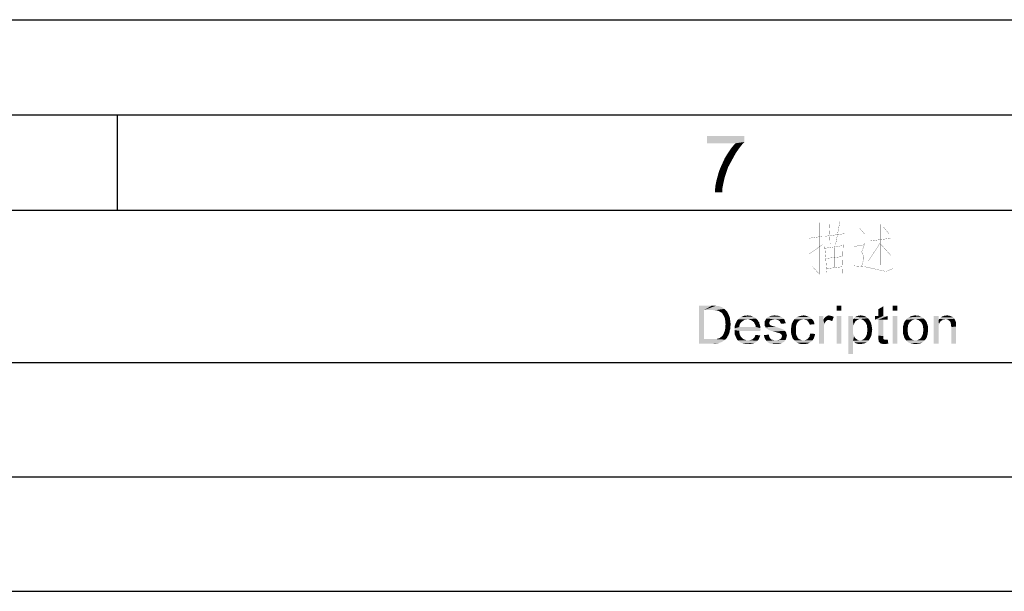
# Model space of a CAD drawing. Header units: millimetres. Extents: x 0 to 594, y 1 to 420.
# Tile 212 of 214: x 439 to 491, y 390 to 420. Entities that reach past the tile are written whole.
import ezdxf

# ---------------------------------------------------------------- set-up
doc = ezdxf.new("R2010")
doc.units = ezdxf.units.MM
doc.header["$LTSCALE"] = 32.67
doc.layers.add('61765N-2-A-2_DXF_FORMAT', color=7, linetype='CONTINUOUS')

msp = doc.modelspace()

# ---------------------------------------------------------------- linework, layer by layer
at = {"layer": '61765N-2-A-2_DXF_FORMAT', "color": 2, "linetype": 'Continuous'}
for p, q in [((0, 420), (594, 420)), ((20, 415), (589, 415)), ((444.25, 410.0164), (444.25, 415)), ((409.0001, 410), (584.0001, 410)), ((409.0001, 402), (584.0001, 402)), ((409.0001, 396), (584.0001, 396)), ((409.0001, 390), (584.0001, 390))]:
    msp.add_line(p, q, dxfattribs=at)
at = {"layer": '61765N-2-A-2_DXF_FORMAT', "color": 7, "linetype": 'Continuous'}
msp.add_line((25, 410), (584, 410), dxfattribs=at)
at = {"layer": '61765N-2-A-2_DXF_FORMAT', "color": 2, "linetype": 'Continuous', "const_width": 0.01}
for points in [[(482.1287, 409.4032), (481.9001, 408.1936)], [(481.043, 409.3549), (481.043, 406.6452), (480.7001, 407.0323)], [(481.6144, 408.242), (481.5573, 409.3065)], [(483.1573, 409.0645), (483.443, 408.7258)], [(484.243, 409.2581), (484.243, 407.129)], [(484.4144, 409.1129), (484.7001, 408.7742)], [(481.2144, 408.629), (480.5287, 408.5323)], [(481.3287, 408.629), (482.4144, 408.7742)], [(483.7287, 408.3871), (484.8144, 408.5323)], [(480.5287, 407.7097), (481.2144, 408.1936)], [(481.3287, 408.1452), (481.443, 406.7419)], [(482.3001, 408.1452), (481.3287, 408)], [(481.843, 408.0484), (481.843, 406.9839)], [(482.243, 406.6936), (482.3001, 408.1936)], [(482.8715, 408.0968), (483.443, 408.1936)], [(483.443, 408.2904), (483.2715, 407.8065), (483.3858, 407.5645), (483.3858, 407.4678), (483.2715, 407.0807)], [(484.243, 408.2904), (483.6144, 407.3226)], [(484.243, 408.242), (484.8144, 407.6129)], [(481.3858, 407.4678), (482.243, 407.5645)], [(481.443, 406.9355), (482.243, 407.0323)], [(482.8715, 407.0807), (483.443, 407.0323), (484.5287, 406.7903)], [(484.5287, 406.7903), (484.9287, 406.9355)]]:
    msp.add_lwpolyline(points, dxfattribs=at)
at = {"layer": '61765N-2-A-2_DXF_FORMAT', "color": 2, "linetype": 'Continuous'}
for points in [[(477.1166, 413.8913), (477.1166, 413.5802), (475.1611, 413.5135)], [(477.1166, 413.8913), (475.1611, 413.5135), (475.1611, 413.8913)], [(476.65, 413.5135), (475.1611, 413.5135), (477.1166, 413.5802)], [(476.65, 413.5135), (477.1166, 413.5802), (476.9611, 413.4024)], [(476.6722, 413.0024), (476.2277, 412.958), (476.3611, 413.158)], [(476.8277, 413.2246), (476.3611, 413.158), (476.4944, 413.3357)], [(476.3611, 413.158), (476.8277, 413.2246), (476.6722, 413.0024)], [(476.9611, 413.4024), (476.4944, 413.3357), (476.65, 413.5135)], [(476.4944, 413.3357), (476.9611, 413.4024), (476.8277, 413.2246)], [(476.2722, 412.2691), (475.8722, 412.2468), (475.9833, 412.4913)], [(476.4055, 412.5135), (475.9833, 412.4913), (476.0944, 412.7357)], [(475.9833, 412.4913), (476.4055, 412.5135), (476.2722, 412.2691)], [(476.5388, 412.758), (476.0944, 412.7357), (476.2277, 412.958)], [(476.0944, 412.7357), (476.5388, 412.758), (476.4055, 412.5135)], [(476.2277, 412.958), (476.6722, 413.0024), (476.5388, 412.758)], [(476.1833, 412.0024), (475.7166, 411.7802), (475.7833, 412.0246)], [(475.7166, 411.7802), (476.1833, 412.0024), (476.0944, 411.7357)], [(475.7833, 412.0246), (475.8722, 412.2468), (476.2722, 412.2691)], [(475.7833, 412.0246), (476.2722, 412.2691), (476.1833, 412.0024)], [(476.0055, 411.358), (475.6055, 411.3135), (475.65, 411.5357)], [(476.0944, 411.7357), (475.65, 411.5357), (475.7166, 411.7802)], [(476.0944, 411.7357), (476.05, 411.558), (475.65, 411.5357)], [(475.65, 411.5357), (476.05, 411.558), (476.0055, 411.358)], [(475.9611, 411.1357), (475.5833, 411.1135), (475.6055, 411.3135)], [(475.5833, 410.9357), (475.5833, 411.1135), (475.9611, 411.1357)], [(475.5833, 410.9357), (475.9611, 411.1357), (475.9611, 410.9357)], [(475.6055, 411.3135), (476.0055, 411.358), (475.9611, 411.1357)], [(474.7409, 405), (475.4224, 405), (475.0076, 404.763)], [(475.0076, 404.763), (474.7409, 403), (474.7409, 405)], [(475.0076, 404.763), (475.0076, 403.2371), (474.7409, 403)], [(475.4224, 405), (475.5409, 404.9852), (475.0076, 404.763)], [(475.6298, 404.9852), (475.7187, 404.9704), (475.0076, 404.763)], [(475.5409, 404.9852), (475.6298, 404.9852), (475.0076, 404.763)], [(475.778, 404.9704), (475.8668, 404.9408), (475.0076, 404.763)], [(475.7187, 404.9704), (475.778, 404.9704), (475.0076, 404.763)], [(475.8668, 404.9408), (475.9409, 404.9111), (475.0076, 404.763)], [(475.9409, 404.9111), (476.015, 404.8667), (475.0076, 404.763)], [(476.015, 404.8667), (476.0743, 404.8222), (475.0076, 404.763)], [(475.4224, 404.763), (475.0076, 404.763), (476.0743, 404.8222)], [(475.5409, 404.7482), (475.4224, 404.763), (476.0743, 404.8222)], [(475.6298, 404.7482), (475.5409, 404.7482), (476.0743, 404.8222)], [(475.6298, 404.7482), (476.0743, 404.8222), (476.1483, 404.7482)], [(476.1483, 404.7482), (475.7039, 404.7333), (475.6298, 404.7482)], [(475.7631, 404.7185), (475.7039, 404.7333), (476.1483, 404.7482)], [(475.8372, 404.6741), (475.7631, 404.7185), (476.1483, 404.7482)], [(475.8372, 404.6741), (476.1483, 404.7482), (476.2224, 404.6741)], [(482.2076, 405), (481.9557, 404.7333), (481.9557, 405)], [(481.9557, 404.7333), (482.2076, 405), (482.2076, 404.7333)], [(484.1483, 404.4519), (484.1483, 404.8074), (484.4002, 404.9556)], [(484.1483, 404.4519), (484.4002, 404.9556), (484.4002, 404.4519)], [(485.1409, 405), (484.8891, 404.7333), (484.8891, 405)], [(484.8891, 404.7333), (485.1409, 405), (485.1409, 404.7333)], [(476.2224, 404.6741), (475.9113, 404.6296), (475.8372, 404.6741)], [(475.9113, 404.6296), (476.2224, 404.6741), (476.2668, 404.5852)], [(476.2668, 404.5852), (475.9705, 404.5704), (475.9113, 404.6296)], [(476.015, 404.4963), (475.9705, 404.5704), (476.2668, 404.5852)], [(476.015, 404.4963), (476.2668, 404.5852), (476.3113, 404.4815)], [(476.3113, 404.4815), (476.0743, 404.3926), (476.015, 404.4963)], [(476.0743, 404.3926), (476.3113, 404.4815), (476.3557, 404.3778)], [(476.3557, 404.3778), (476.1039, 404.2889), (476.0743, 404.3926)], [(476.1039, 404.2889), (476.3557, 404.3778), (476.3705, 404.2593)], [(476.3705, 404.2593), (476.1187, 404.1556), (476.1039, 404.2889)], [(476.1187, 404.1556), (476.3705, 404.2593), (476.3854, 404.1408)], [(477.2891, 404.2741), (477.2002, 404.2593), (476.7409, 404.2148)], [(477.2891, 404.2741), (476.7409, 404.2148), (476.7854, 404.2741)], [(477.2002, 404.2593), (477.1261, 404.2445), (476.7409, 404.2148)], [(476.7409, 404.2148), (477.1261, 404.2445), (477.052, 404.2)], [(477.7335, 404.3185), (476.7854, 404.2741), (476.8446, 404.3185)], [(477.2891, 404.2741), (476.7854, 404.2741), (477.7335, 404.3185)], [(477.6743, 404.363), (476.8446, 404.3185), (476.8891, 404.363)], [(476.8446, 404.3185), (477.6743, 404.363), (477.7335, 404.3185)], [(477.615, 404.3926), (476.8891, 404.363), (476.9483, 404.3926)], [(476.8891, 404.363), (477.615, 404.3926), (477.6743, 404.363)], [(477.5557, 404.4222), (476.9483, 404.3926), (477.0076, 404.4222)], [(476.9483, 404.3926), (477.5557, 404.4222), (477.615, 404.3926)], [(477.4965, 404.4519), (477.0076, 404.4222), (477.0817, 404.4519)], [(477.0076, 404.4222), (477.4965, 404.4519), (477.5557, 404.4222)], [(477.3631, 404.4667), (477.4372, 404.4667), (477.0817, 404.4519)], [(477.215, 404.4667), (477.3631, 404.4667), (477.0817, 404.4519)], [(477.215, 404.4667), (477.0817, 404.4519), (477.1409, 404.4667)], [(477.0817, 404.4519), (477.4372, 404.4667), (477.4965, 404.4519)], [(477.215, 404.4667), (477.2891, 404.4815), (477.3631, 404.4667)], [(477.2891, 404.2741), (477.7335, 404.3185), (477.778, 404.2741)], [(477.778, 404.2741), (477.378, 404.2593), (477.2891, 404.2741)], [(477.4668, 404.2296), (477.378, 404.2593), (477.778, 404.2741)], [(477.4668, 404.2296), (477.778, 404.2741), (477.8224, 404.2296)], [(478.7261, 404.2741), (478.2224, 404.2296), (478.2668, 404.3185)], [(478.7261, 404.2741), (478.578, 404.2593), (478.2224, 404.2296)], [(478.2224, 404.2296), (478.578, 404.2593), (478.5335, 404.2296)], [(479.1113, 404.363), (478.2668, 404.3185), (478.3409, 404.3778)], [(479.1113, 404.363), (479.1557, 404.3333), (478.2668, 404.3185)], [(478.2668, 404.3185), (479.1557, 404.3333), (479.2002, 404.2889)], [(478.2668, 404.3185), (479.2002, 404.2889), (478.7261, 404.2741)], [(479.0668, 404.3926), (478.3409, 404.3778), (478.4002, 404.4074)], [(478.3409, 404.3778), (479.0668, 404.3926), (479.1113, 404.363)], [(478.9335, 404.4519), (479.0076, 404.4222), (478.4002, 404.4074)], [(478.9335, 404.4519), (478.4002, 404.4074), (478.4891, 404.4519)], [(478.4002, 404.4074), (479.0076, 404.4222), (479.0668, 404.3926)], [(478.7854, 404.4667), (478.8594, 404.4667), (478.4891, 404.4519)], [(478.7854, 404.4667), (478.4891, 404.4519), (478.5928, 404.4667)], [(478.4891, 404.4519), (478.8594, 404.4667), (478.9335, 404.4519)], [(478.578, 404.2593), (478.7261, 404.2741), (478.652, 404.2593)], [(478.5928, 404.4667), (478.7113, 404.4815), (478.7854, 404.4667)], [(478.7854, 404.2593), (478.7261, 404.2741), (479.2002, 404.2889)], [(478.8446, 404.2445), (478.7854, 404.2593), (479.2002, 404.2889)], [(478.8446, 404.2445), (479.2002, 404.2889), (479.2298, 404.2445)], [(479.2298, 404.2445), (478.9039, 404.2296), (478.8446, 404.2445)], [(478.9335, 404.2), (478.9039, 404.2296), (479.2298, 404.2445)], [(478.9335, 404.2), (479.2298, 404.2445), (479.2446, 404.1852)], [(480.2224, 404.2741), (480.1335, 404.2593), (479.6891, 404.2)], [(480.2224, 404.2741), (479.6891, 404.2), (479.7335, 404.2741)], [(480.1335, 404.2593), (480.0594, 404.2296), (479.6891, 404.2)], [(480.6668, 404.2889), (479.7335, 404.2741), (479.8076, 404.3333)], [(480.2224, 404.2741), (479.7335, 404.2741), (480.6668, 404.2889)], [(480.6076, 404.3482), (479.8076, 404.3333), (479.8817, 404.3926)], [(479.8076, 404.3333), (480.6076, 404.3482), (480.6668, 404.2889)], [(480.5187, 404.4074), (479.8817, 404.3926), (479.9557, 404.4222)], [(479.8817, 404.3926), (480.5187, 404.4074), (480.6076, 404.3482)], [(480.4298, 404.4371), (479.9557, 404.4222), (480.0446, 404.4519)], [(479.9557, 404.4222), (480.4298, 404.4371), (480.5187, 404.4074)], [(480.3261, 404.4667), (480.0446, 404.4519), (480.1335, 404.4667)], [(480.0446, 404.4519), (480.3261, 404.4667), (480.4298, 404.4371)], [(480.1335, 404.4667), (480.2224, 404.4815), (480.3261, 404.4667)], [(480.2817, 404.2593), (480.2224, 404.2741), (480.6668, 404.2889)], [(480.3261, 404.2445), (480.2817, 404.2593), (480.6668, 404.2889)], [(480.3854, 404.2296), (480.3261, 404.2445), (480.6668, 404.2889)], [(480.3854, 404.2296), (480.6668, 404.2889), (480.7261, 404.2148)], [(481.2594, 404.4519), (481.2594, 404.2445), (481.0372, 403)], [(481.2594, 404.4519), (481.0372, 403), (481.0372, 404.4519)], [(481.2594, 404.2445), (481.3187, 404.0519), (481.0372, 403)], [(481.2594, 404.2445), (481.2891, 404.3037), (481.8076, 404.4074)], [(481.5409, 404.2445), (481.2594, 404.2445), (481.8076, 404.4074)], [(481.2594, 404.2445), (481.5409, 404.2445), (481.4668, 404.2296)], [(481.2594, 404.2445), (481.4668, 404.2296), (481.4076, 404.1852)], [(481.2594, 404.2445), (481.4076, 404.1852), (481.3631, 404.1259)], [(481.2594, 404.2445), (481.3631, 404.1259), (481.3187, 404.0519)], [(481.2891, 404.3037), (481.3335, 404.363), (481.8076, 404.4074)], [(481.3335, 404.363), (481.3631, 404.3926), (481.8076, 404.4074)], [(481.8076, 404.4074), (481.3631, 404.3926), (481.4076, 404.4222)], [(481.615, 404.4667), (481.6743, 404.4519), (481.4076, 404.4222)], [(481.615, 404.4667), (481.4076, 404.4222), (481.4817, 404.4667)], [(481.6743, 404.4519), (481.7335, 404.4371), (481.4076, 404.4222)], [(481.4076, 404.4222), (481.7335, 404.4371), (481.8076, 404.4074)], [(481.4817, 404.4667), (481.5557, 404.4815), (481.615, 404.4667)], [(481.5854, 404.2296), (481.5409, 404.2445), (481.8076, 404.4074)], [(481.6298, 404.2148), (481.5854, 404.2296), (481.8076, 404.4074)], [(481.6743, 404.2), (481.6298, 404.2148), (481.8076, 404.4074)], [(481.6743, 404.2), (481.8076, 404.4074), (481.7187, 404.1704)], [(482.2076, 404.4519), (481.9557, 403), (481.9557, 404.4519)], [(481.9557, 403), (482.2076, 404.4519), (482.2076, 403)], [(482.815, 404.4519), (482.815, 404.2593), (482.5631, 402.4519)], [(482.815, 404.4519), (482.5631, 402.4519), (482.5631, 404.4519)], [(482.815, 404.2593), (482.8298, 403.963), (482.5631, 402.4519)], [(483.1854, 404.2889), (482.815, 404.2593), (482.8446, 404.3037)], [(483.1854, 404.2889), (483.1113, 404.2741), (482.815, 404.2593)], [(482.815, 404.2593), (483.1113, 404.2741), (483.052, 404.2445)], [(482.815, 404.2593), (483.052, 404.2445), (482.978, 404.2)], [(482.815, 404.2593), (482.978, 404.2), (482.9187, 404.1408)], [(482.815, 404.2593), (482.9187, 404.1408), (482.8298, 403.963)], [(483.6002, 404.3333), (482.8446, 404.3037), (482.8891, 404.3482)], [(483.1854, 404.2889), (482.8446, 404.3037), (483.6002, 404.3333)], [(483.5409, 404.3778), (482.8891, 404.3482), (482.9335, 404.3926)], [(482.8891, 404.3482), (483.5409, 404.3778), (483.6002, 404.3333)], [(483.4668, 404.4222), (482.9335, 404.3926), (482.978, 404.4222)], [(482.9335, 404.3926), (483.4668, 404.4222), (483.5409, 404.3778)], [(482.978, 404.4222), (483.0372, 404.4371), (483.3928, 404.4519)], [(482.978, 404.4222), (483.3928, 404.4519), (483.4668, 404.4222)], [(483.3039, 404.4667), (483.3928, 404.4519), (483.0372, 404.4371)], [(483.1557, 404.4667), (483.3039, 404.4667), (483.0372, 404.4371)], [(483.1557, 404.4667), (483.0372, 404.4371), (483.0965, 404.4667)], [(483.1557, 404.4667), (483.215, 404.4815), (483.3039, 404.4667)], [(483.2594, 404.2741), (483.1854, 404.2889), (483.6002, 404.3333)], [(483.2594, 404.2741), (483.6002, 404.3333), (483.6594, 404.2593)], [(483.6594, 404.2593), (483.3335, 404.2445), (483.2594, 404.2741)], [(483.3928, 404.2), (483.3335, 404.2445), (483.6594, 404.2593)], [(483.3928, 404.2), (483.6594, 404.2593), (483.7039, 404.1852)], [(484.4002, 404.4519), (484.6372, 404.4519), (483.9705, 404.2593)], [(484.1483, 404.4519), (484.4002, 404.4519), (483.9705, 404.2593)], [(484.1483, 404.4519), (483.9705, 404.2593), (483.9705, 404.4519)], [(484.1483, 404.2593), (483.9705, 404.2593), (484.6372, 404.4519)], [(484.4002, 404.2593), (484.1483, 404.2593), (484.6372, 404.4519)], [(484.4002, 404.2593), (484.1483, 403.4148), (484.1483, 404.2593)], [(484.1483, 403.4148), (484.4002, 404.2593), (484.4002, 403.4)], [(484.4002, 404.2593), (484.6372, 404.4519), (484.6372, 404.2593)], [(485.1409, 404.4519), (484.8891, 403), (484.8891, 404.4519)], [(484.8891, 403), (485.1409, 404.4519), (485.1409, 403)], [(486.0002, 404.2593), (485.9261, 404.2296), (485.5557, 404.2)], [(486.0002, 404.2593), (485.5557, 404.2), (485.6002, 404.2593)], [(486.5187, 404.3185), (486.0891, 404.2741), (485.6002, 404.2593)], [(486.5187, 404.3185), (485.6002, 404.2593), (485.6446, 404.3185)], [(485.6002, 404.2593), (486.0891, 404.2741), (486.0002, 404.2593)], [(486.4594, 404.363), (485.6446, 404.3185), (485.7483, 404.3778)], [(485.6446, 404.3185), (486.4594, 404.363), (486.5187, 404.3185)], [(486.3557, 404.4222), (485.7483, 404.3778), (485.852, 404.4371)], [(486.3557, 404.4222), (486.415, 404.3926), (485.7483, 404.3778)], [(485.7483, 404.3778), (486.415, 404.3926), (486.4594, 404.363)], [(486.2224, 404.4667), (486.2965, 404.4519), (485.852, 404.4371)], [(486.1631, 404.4667), (486.2224, 404.4667), (485.852, 404.4371)], [(486.1631, 404.4667), (485.852, 404.4371), (485.9705, 404.4667)], [(485.852, 404.4371), (486.2965, 404.4519), (486.3557, 404.4222)], [(485.9705, 404.4667), (486.0891, 404.4815), (486.1631, 404.4667)], [(486.0891, 404.2741), (486.5187, 404.3185), (486.5631, 404.2741)], [(486.5631, 404.2741), (486.178, 404.2593), (486.0891, 404.2741)], [(486.252, 404.2296), (486.178, 404.2593), (486.5631, 404.2741)], [(486.252, 404.2296), (486.5631, 404.2741), (486.6076, 404.2296)], [(487.3039, 404.4519), (487.3039, 404.2445), (487.052, 403)], [(487.3039, 404.4519), (487.052, 403), (487.052, 404.4519)], [(487.3039, 404.2445), (487.3187, 404.0222), (487.052, 403)], [(487.6743, 404.2741), (487.3039, 404.2445), (487.3335, 404.2889)], [(487.6743, 404.2741), (487.6002, 404.2593), (487.3039, 404.2445)], [(487.3039, 404.2445), (487.6002, 404.2593), (487.5261, 404.2445)], [(487.3039, 404.2445), (487.5261, 404.2445), (487.4668, 404.2148)], [(487.3039, 404.2445), (487.4668, 404.2148), (487.4076, 404.1704)], [(487.3039, 404.2445), (487.4076, 404.1704), (487.3631, 404.1111)], [(487.3039, 404.2445), (487.3631, 404.1111), (487.3187, 404.0222)], [(488.1039, 404.3333), (487.3335, 404.2889), (487.378, 404.3482)], [(488.1039, 404.3333), (488.1335, 404.3037), (487.3335, 404.2889)], [(487.6743, 404.2741), (487.3335, 404.2889), (488.1335, 404.3037)], [(488.0594, 404.3778), (487.378, 404.3482), (487.4372, 404.3778)], [(487.378, 404.3482), (488.0594, 404.3778), (488.1039, 404.3333)], [(487.9705, 404.4222), (488.015, 404.4074), (487.4372, 404.3778)], [(487.9705, 404.4222), (487.4372, 404.3778), (487.4817, 404.4222)], [(487.4372, 404.3778), (488.015, 404.4074), (488.0594, 404.3778)], [(487.4817, 404.4222), (487.5409, 404.4371), (487.8668, 404.4667)], [(487.4817, 404.4222), (487.8668, 404.4667), (487.9705, 404.4222)], [(487.6743, 404.4667), (487.8668, 404.4667), (487.5409, 404.4371)], [(487.6743, 404.4667), (487.5409, 404.4371), (487.6002, 404.4667)], [(487.6743, 404.4667), (487.7335, 404.4815), (487.8668, 404.4667)], [(487.7631, 404.2593), (487.6743, 404.2741), (488.1335, 404.3037)], [(487.8372, 404.2148), (487.7631, 404.2593), (488.1335, 404.3037)], [(487.8372, 404.2148), (488.1335, 404.3037), (488.178, 404.2148)], [(476.3854, 403.7852), (476.1039, 403.7111), (476.1187, 403.8)], [(476.1039, 403.7111), (476.3854, 403.7852), (476.3557, 403.6963)], [(476.3854, 404.1408), (476.1335, 404.0074), (476.1187, 404.1556)], [(476.4002, 404.0074), (476.1187, 403.9037), (476.1335, 404.0074)], [(476.1187, 403.9037), (476.4002, 404.0074), (476.3854, 403.8889)], [(476.3854, 403.8889), (476.1187, 403.8), (476.1187, 403.9037)], [(476.1187, 403.8), (476.3854, 403.8889), (476.3854, 403.7852)], [(476.1335, 404.0074), (476.3854, 404.1408), (476.4002, 404.0074)], [(476.8594, 403.9482), (476.6076, 403.8741), (476.6224, 403.963)], [(476.6076, 403.8741), (476.8594, 403.9482), (476.8594, 403.8741)], [(477.7187, 403.8741), (477.9557, 403.8148), (476.6076, 403.8)], [(476.8594, 403.8741), (477.7187, 403.8741), (476.6076, 403.8)], [(476.8594, 403.8741), (476.6076, 403.8), (476.6076, 403.8741)], [(476.6076, 403.8), (477.9557, 403.8148), (477.9705, 403.7259)], [(477.9705, 403.7259), (476.6076, 403.7111), (476.6076, 403.8)], [(476.6076, 403.7111), (477.9705, 403.7259), (477.9557, 403.6963)], [(476.8891, 404.0371), (476.6224, 403.963), (476.652, 404.0371)], [(476.6224, 403.963), (476.8891, 404.0371), (476.8594, 403.9482)], [(476.9335, 404.0963), (476.652, 404.0371), (476.6817, 404.0963)], [(476.652, 404.0371), (476.9335, 404.0963), (476.8891, 404.0371)], [(476.9928, 404.1556), (476.6817, 404.0963), (476.7113, 404.1556)], [(476.6817, 404.0963), (476.9928, 404.1556), (476.9335, 404.0963)], [(477.052, 404.2), (476.7113, 404.1556), (476.7409, 404.2148)], [(476.7113, 404.1556), (477.052, 404.2), (476.9928, 404.1556)], [(477.8224, 404.2296), (477.5409, 404.1852), (477.4668, 404.2296)], [(477.5409, 404.1852), (477.8224, 404.2296), (477.852, 404.1704)], [(477.852, 404.1704), (477.615, 404.1259), (477.5409, 404.1852)], [(477.615, 404.1259), (477.852, 404.1704), (477.8965, 404.1111)], [(477.8965, 404.1111), (477.6446, 404.0815), (477.615, 404.1259)], [(477.6446, 404.0815), (477.8965, 404.1111), (477.9113, 404.0371)], [(477.9113, 404.0371), (477.6743, 404.0222), (477.6446, 404.0815)], [(477.6743, 404.0222), (477.9113, 404.0371), (477.9409, 403.963)], [(477.9409, 403.963), (477.7039, 403.9482), (477.6743, 404.0222)], [(477.7039, 403.9482), (477.9409, 403.963), (477.9557, 403.8889)], [(477.9557, 403.8889), (477.7187, 403.8741), (477.7039, 403.9482)], [(477.7187, 403.8741), (477.9557, 403.8889), (477.9557, 403.8148)], [(478.5335, 404.2296), (478.4891, 404.2148), (478.178, 404.1556)], [(478.5335, 404.2296), (478.178, 404.1556), (478.2224, 404.2296)], [(478.4891, 404.2148), (478.4594, 404.1852), (478.178, 404.1556)], [(478.178, 404.1556), (478.4594, 404.1852), (478.4446, 404.1556)], [(478.4446, 404.1556), (478.4298, 404.1259), (478.178, 404.0519)], [(478.4446, 404.1556), (478.178, 404.0519), (478.178, 404.1556)], [(478.4298, 404.1259), (478.4298, 404.0815), (478.178, 404.0519)], [(478.178, 404.0519), (478.4298, 404.0815), (478.4298, 404.0371)], [(478.4298, 404.0371), (478.178, 404.0074), (478.178, 404.0519)], [(478.178, 404.0074), (478.4298, 404.0371), (478.4446, 404.0074)], [(478.4446, 404.0074), (478.4891, 403.963), (478.178, 403.9482)], [(478.4446, 404.0074), (478.178, 403.9482), (478.178, 404.0074)], [(478.178, 403.9482), (478.4891, 403.963), (478.5483, 403.9333)], [(478.5483, 403.9333), (478.2076, 403.9037), (478.178, 403.9482)], [(478.5631, 403.9333), (478.6076, 403.9185), (478.2076, 403.9037)], [(478.5483, 403.9333), (478.5631, 403.9333), (478.2076, 403.9037)], [(478.2076, 403.9037), (478.6076, 403.9185), (478.6668, 403.9037)], [(478.6668, 403.9037), (478.2224, 403.8593), (478.2076, 403.9037)], [(478.6668, 403.9037), (478.7557, 403.8741), (478.2224, 403.8593)], [(478.2224, 403.8593), (478.7557, 403.8741), (478.8743, 403.8445)], [(478.8743, 403.8445), (478.252, 403.8148), (478.2224, 403.8593)], [(478.252, 403.8148), (478.8743, 403.8445), (478.9631, 403.8148)], [(478.9631, 403.8148), (478.2965, 403.7852), (478.252, 403.8148)], [(478.2965, 403.7852), (478.9631, 403.8148), (479.052, 403.7852)], [(479.052, 403.7852), (478.3409, 403.7556), (478.2965, 403.7852)], [(478.3409, 403.7556), (479.052, 403.7852), (479.1113, 403.7556)], [(479.1113, 403.7556), (478.3854, 403.7259), (478.3409, 403.7556)], [(479.1113, 403.7556), (479.1557, 403.7408), (478.3854, 403.7259)], [(478.3854, 403.7259), (479.1557, 403.7408), (479.2002, 403.7111)], [(479.2002, 403.7111), (478.4594, 403.6963), (478.3854, 403.7259)], [(479.2446, 404.1852), (478.978, 404.1704), (478.9335, 404.2)], [(478.9928, 404.1259), (478.978, 404.1704), (479.2446, 404.1852)], [(478.9928, 404.1259), (479.2446, 404.1852), (479.2743, 404.1259)], [(479.2743, 404.1259), (479.0224, 404.0815), (478.9928, 404.1259)], [(479.0224, 404.0815), (479.2743, 404.1259), (479.2891, 404.0667)], [(479.2891, 404.0667), (479.0372, 404.0371), (479.0224, 404.0815)], [(479.8224, 403.8593), (479.5705, 403.8296), (479.5854, 403.9333)], [(479.5705, 403.8296), (479.8224, 403.8593), (479.8224, 403.7259)], [(479.8224, 403.7259), (479.5705, 403.7111), (479.5705, 403.8296)], [(479.5705, 403.6222), (479.5705, 403.7111), (479.8224, 403.7259)], [(479.5705, 403.6222), (479.8224, 403.7259), (479.8224, 403.5926)], [(479.8372, 403.963), (479.5854, 403.9333), (479.6002, 404.0371)], [(479.5854, 403.9333), (479.8372, 403.963), (479.8224, 403.8593)], [(479.8817, 404.0667), (479.6002, 404.0371), (479.6446, 404.1259)], [(479.6002, 404.0371), (479.8817, 404.0667), (479.8372, 403.963)], [(479.9854, 404.2), (479.9261, 404.1408), (479.6446, 404.1259)], [(479.9854, 404.2), (479.6446, 404.1259), (479.6891, 404.2)], [(479.6446, 404.1259), (479.9261, 404.1408), (479.8817, 404.0667)], [(479.6891, 404.2), (480.0594, 404.2296), (479.9854, 404.2)], [(480.7261, 404.2148), (480.4298, 404.2), (480.3854, 404.2296)], [(480.4594, 404.1556), (480.4298, 404.2), (480.7261, 404.2148)], [(480.4594, 404.1556), (480.7261, 404.2148), (480.7705, 404.1259)], [(480.7705, 404.1259), (480.4891, 404.1111), (480.4594, 404.1556)], [(480.5187, 404.0519), (480.4891, 404.1111), (480.7705, 404.1259)], [(480.5187, 404.0519), (480.7705, 404.1259), (480.8002, 404.0222)], [(480.8002, 404.0222), (480.5483, 403.9926), (480.5187, 404.0519)], [(481.3187, 404.0519), (481.2891, 403.9185), (481.0372, 403)], [(481.2891, 403.9185), (481.2891, 403.7556), (481.0372, 403)], [(481.0372, 403), (481.2891, 403.7556), (481.2891, 403)], [(482.8298, 403.963), (482.815, 403.8445), (482.5631, 402.4519)], [(482.815, 403.8445), (482.815, 403.7111), (482.5631, 402.4519)], [(482.9187, 404.1408), (482.8743, 404.0519), (482.8298, 403.963)], [(483.7039, 404.1852), (483.452, 404.1408), (483.3928, 404.2)], [(483.452, 404.1408), (483.7039, 404.1852), (483.7483, 404.1111)], [(483.7483, 404.1111), (483.4965, 404.0667), (483.452, 404.1408)], [(483.4965, 404.0667), (483.7483, 404.1111), (483.778, 404.0222)], [(483.778, 404.0222), (483.5409, 403.9778), (483.4965, 404.0667)], [(483.5409, 403.9778), (483.778, 404.0222), (483.7928, 403.9333)], [(483.7928, 403.9333), (483.5557, 403.8593), (483.5409, 403.9778)], [(483.5557, 403.8593), (483.7928, 403.9333), (483.8076, 403.8296)], [(483.8076, 403.8296), (483.5705, 403.7408), (483.5557, 403.8593)], [(483.8224, 403.7259), (483.5557, 403.5926), (483.5705, 403.7408)], [(483.8224, 403.7259), (483.8076, 403.6222), (483.5557, 403.5926)], [(483.5705, 403.7408), (483.8076, 403.8296), (483.8224, 403.7259)], [(485.7039, 403.963), (485.4372, 403.9037), (485.4668, 403.9926)], [(485.4372, 403.9037), (485.7039, 403.963), (485.6891, 403.8445)], [(485.6891, 403.8445), (485.4372, 403.8148), (485.4372, 403.9037)], [(485.4372, 403.7259), (485.4372, 403.8148), (485.6891, 403.8445)], [(485.4372, 403.7259), (485.6891, 403.8445), (485.6891, 403.7259)], [(485.6891, 403.7259), (485.4372, 403.6371), (485.4372, 403.7259)], [(485.4372, 403.6371), (485.6891, 403.7259), (485.6891, 403.5926)], [(485.7483, 404.0519), (485.4668, 403.9926), (485.4817, 404.0667)], [(485.4668, 403.9926), (485.7483, 404.0519), (485.7039, 403.963)], [(485.7928, 404.1259), (485.4817, 404.0667), (485.5113, 404.1408)], [(485.4817, 404.0667), (485.7928, 404.1259), (485.7483, 404.0519)], [(485.8668, 404.1852), (485.5113, 404.1408), (485.5557, 404.2)], [(485.5113, 404.1408), (485.8668, 404.1852), (485.7928, 404.1259)], [(485.5557, 404.2), (485.9261, 404.2296), (485.8668, 404.1852)], [(486.6076, 404.2296), (486.3113, 404.1852), (486.252, 404.2296)], [(486.3113, 404.1852), (486.6076, 404.2296), (486.652, 404.1704)], [(486.652, 404.1704), (486.3854, 404.1259), (486.3113, 404.1852)], [(486.3854, 404.1259), (486.652, 404.1704), (486.6817, 404.1111)], [(486.6817, 404.1111), (486.4298, 404.0519), (486.3854, 404.1259)], [(486.4298, 404.0519), (486.6817, 404.1111), (486.6965, 404.0519)], [(486.6965, 404.0519), (486.4743, 403.963), (486.4298, 404.0519)], [(486.6965, 404.0519), (486.7261, 403.9778), (486.4743, 403.963)], [(486.4743, 403.963), (486.7261, 403.9778), (486.7409, 403.9037)], [(486.7409, 403.9037), (486.4891, 403.8593), (486.4743, 403.963)], [(486.4891, 403.8593), (486.7409, 403.9037), (486.7409, 403.8296)], [(486.7409, 403.8296), (486.5039, 403.7259), (486.4891, 403.8593)], [(486.7409, 403.6074), (486.4891, 403.5926), (486.5039, 403.7259)], [(486.7409, 403.8296), (486.7557, 403.7408), (486.5039, 403.7259)], [(486.5039, 403.7259), (486.7557, 403.7408), (486.7409, 403.6074)], [(487.3187, 404.0222), (487.3039, 403.9185), (487.052, 403)], [(487.3039, 403.9185), (487.3039, 403.7852), (487.052, 403)], [(487.052, 403), (487.3039, 403.7852), (487.3039, 403)], [(488.178, 404.2148), (487.8965, 404.1704), (487.8372, 404.2148)], [(487.8965, 404.1704), (488.178, 404.2148), (488.2076, 404.1259)], [(488.2076, 404.1259), (487.9409, 404.0963), (487.8965, 404.1704)], [(487.9409, 404.0963), (488.2076, 404.1259), (488.2076, 404.0815)], [(488.2076, 404.0815), (487.9409, 404.0667), (487.9409, 404.0963)], [(487.9409, 404.0667), (488.2076, 404.0815), (488.2076, 404.0222)], [(488.2076, 404.0222), (487.9557, 404.0074), (487.9409, 404.0667)], [(487.9557, 404.0074), (488.2076, 404.0222), (488.2076, 403.963)], [(488.2076, 403.963), (487.9557, 403.9482), (487.9557, 404.0074)], [(487.9557, 403.9482), (488.2076, 403.963), (488.2224, 403.8889)], [(488.2224, 403.8889), (487.9705, 403.8741), (487.9557, 403.9482)], [(487.9705, 403), (487.9705, 403.8741), (488.2224, 403.8889)], [(487.9705, 403), (488.2224, 403.8889), (488.2224, 403)], [(475.615, 403.2371), (476.1187, 403.2074), (474.7409, 403)], [(475.5261, 403.2371), (475.615, 403.2371), (474.7409, 403)], [(475.4372, 403.2371), (475.5261, 403.2371), (474.7409, 403)], [(475.0076, 403.2371), (475.4372, 403.2371), (474.7409, 403)], [(476.1187, 403.2074), (476.015, 403.1333), (474.7409, 403)], [(475.615, 403.2371), (475.6891, 403.2519), (476.2076, 403.3111)], [(475.615, 403.2371), (476.2076, 403.3111), (476.1187, 403.2074)], [(475.6891, 403.2519), (475.7483, 403.2667), (476.2076, 403.3111)], [(475.7483, 403.2667), (475.7928, 403.2815), (476.2076, 403.3111)], [(476.2076, 403.3111), (475.7928, 403.2815), (475.852, 403.3111)], [(475.852, 403.3111), (475.8817, 403.3408), (476.2372, 403.3704)], [(475.852, 403.3111), (476.2372, 403.3704), (476.2076, 403.3111)], [(476.2372, 403.3704), (475.8817, 403.3408), (475.9261, 403.3704)], [(475.9261, 403.3704), (475.9705, 403.4148), (476.2817, 403.4445)], [(475.9261, 403.3704), (476.2817, 403.4445), (476.2372, 403.3704)], [(476.2817, 403.4445), (475.9705, 403.4148), (476.015, 403.4741)], [(476.3113, 403.5185), (476.015, 403.4741), (476.0446, 403.5482)], [(476.015, 403.4741), (476.3113, 403.5185), (476.2817, 403.4445)], [(476.3409, 403.5926), (476.0446, 403.5482), (476.0743, 403.6222)], [(476.0446, 403.5482), (476.3409, 403.5926), (476.3113, 403.5185)], [(476.3557, 403.6963), (476.0743, 403.6222), (476.1039, 403.7111)], [(476.0743, 403.6222), (476.3557, 403.6963), (476.3409, 403.5926)], [(476.6076, 403.7111), (477.9557, 403.6963), (476.8594, 403.6667)], [(476.8594, 403.6667), (476.6076, 403.6222), (476.6076, 403.7111)], [(476.6076, 403.6222), (476.8594, 403.6667), (476.8594, 403.5482)], [(476.8594, 403.5482), (476.6076, 403.5333), (476.6076, 403.6222)], [(476.6224, 403.4593), (476.6076, 403.5333), (476.8594, 403.5482)], [(476.6224, 403.4593), (476.8594, 403.5482), (476.8891, 403.4445)], [(476.8891, 403.4445), (476.652, 403.4), (476.6224, 403.4593)], [(476.652, 403.4), (476.8891, 403.4445), (476.9335, 403.3704)], [(476.9335, 403.3704), (476.6817, 403.3259), (476.652, 403.4)], [(476.6817, 403.3259), (476.9335, 403.3704), (476.9928, 403.2963)], [(476.9928, 403.2963), (476.7113, 403.2667), (476.6817, 403.3259)], [(476.7113, 403.2667), (476.9928, 403.2963), (477.0668, 403.2371)], [(477.0668, 403.2371), (476.7409, 403.2074), (476.7113, 403.2667)], [(476.7409, 403.2074), (477.0668, 403.2371), (477.1409, 403.2074)], [(477.1409, 403.2074), (476.7854, 403.163), (476.7409, 403.2074)], [(477.1409, 403.2074), (477.215, 403.1778), (476.7854, 403.163)], [(476.8594, 403.6667), (477.9557, 403.6963), (477.9557, 403.6667)], [(477.378, 403.1778), (477.4372, 403.1926), (477.8668, 403.2222)], [(477.378, 403.1778), (477.8668, 403.2222), (477.8076, 403.1482)], [(477.4372, 403.1926), (477.4965, 403.2074), (477.8668, 403.2222)], [(477.8668, 403.2222), (477.4965, 403.2074), (477.5557, 403.2371)], [(477.5557, 403.2371), (477.6002, 403.2815), (477.9113, 403.3259)], [(477.5557, 403.2371), (477.9113, 403.3259), (477.8668, 403.2222)], [(477.9113, 403.3259), (477.6002, 403.2815), (477.6446, 403.3259)], [(477.6446, 403.3259), (477.6743, 403.3852), (477.9557, 403.4296)], [(477.6446, 403.3259), (477.9557, 403.4296), (477.9113, 403.3259)], [(477.9557, 403.4296), (477.6743, 403.3852), (477.7039, 403.4593)], [(478.1483, 403.4445), (478.4002, 403.4741), (478.415, 403.4)], [(478.415, 403.4), (478.1631, 403.3259), (478.1483, 403.4445)], [(478.415, 403.4), (478.4298, 403.3408), (478.1631, 403.3259)], [(478.1631, 403.3259), (478.4298, 403.3408), (478.4594, 403.2963)], [(478.4594, 403.2963), (478.2076, 403.2371), (478.1631, 403.3259)], [(478.4594, 403.2963), (478.5039, 403.2519), (478.2076, 403.2371)], [(478.2076, 403.2371), (478.5039, 403.2519), (478.5483, 403.2074)], [(478.5483, 403.2074), (478.2668, 403.1482), (478.2076, 403.2371)], [(478.5483, 403.2074), (478.6224, 403.1926), (478.2668, 403.1482)], [(478.5335, 403.6667), (478.4594, 403.6963), (479.2002, 403.7111)], [(478.5335, 403.6667), (479.2002, 403.7111), (479.2446, 403.6667)], [(479.2446, 403.6667), (478.6372, 403.6371), (478.5335, 403.6667)], [(478.6372, 403.6371), (479.2446, 403.6667), (479.2743, 403.6371)], [(479.2743, 403.6371), (478.7557, 403.6074), (478.6372, 403.6371)], [(478.7557, 403.6074), (479.2743, 403.6371), (479.3039, 403.5926)], [(479.3039, 403.5926), (478.8446, 403.5778), (478.7557, 403.6074)], [(478.9187, 403.563), (478.8446, 403.5778), (479.3039, 403.5926)], [(478.9039, 403.1926), (478.9631, 403.2074), (479.3039, 403.2519)], [(478.9039, 403.1926), (479.3039, 403.2519), (479.2743, 403.1926)], [(478.978, 403.5482), (478.9187, 403.563), (479.3039, 403.5926)], [(478.9631, 403.2074), (479.0076, 403.2371), (479.3039, 403.2519)], [(478.978, 403.5482), (479.3039, 403.5926), (479.3187, 403.5333)], [(479.3187, 403.5333), (479.0076, 403.5185), (478.978, 403.5482)], [(479.0372, 403.5037), (479.0076, 403.5185), (479.3187, 403.5333)], [(479.3039, 403.2519), (479.0076, 403.2371), (479.0372, 403.2667)], [(479.0372, 403.5037), (479.3187, 403.5333), (479.3335, 403.4889)], [(479.3335, 403.4889), (479.0668, 403.4741), (479.0372, 403.5037)], [(479.3187, 403.2963), (479.0372, 403.2667), (479.0668, 403.3111)], [(479.0372, 403.2667), (479.3187, 403.2963), (479.3039, 403.2519)], [(479.0817, 403.4296), (479.0668, 403.4741), (479.3335, 403.4889)], [(479.3335, 403.3556), (479.0668, 403.3111), (479.0817, 403.3556)], [(479.0668, 403.3111), (479.3335, 403.3556), (479.3187, 403.2963)], [(479.0817, 403.4296), (479.3335, 403.4889), (479.3483, 403.4148)], [(479.3483, 403.4148), (479.0965, 403.4), (479.0817, 403.4296)], [(479.0817, 403.3556), (479.0965, 403.4), (479.3483, 403.4148)], [(479.0817, 403.3556), (479.3483, 403.4148), (479.3335, 403.3556)], [(479.8224, 403.5926), (479.5705, 403.5482), (479.5705, 403.6222)], [(479.5705, 403.5482), (479.8224, 403.5926), (479.8372, 403.4741)], [(479.8372, 403.4741), (479.5854, 403.4593), (479.5705, 403.5482)], [(479.615, 403.4), (479.5854, 403.4593), (479.8372, 403.4741)], [(479.615, 403.4), (479.8372, 403.4741), (479.8817, 403.3704)], [(479.8817, 403.3704), (479.6298, 403.3259), (479.615, 403.4)], [(479.6298, 403.3259), (479.8817, 403.3704), (479.9261, 403.2963)], [(479.9261, 403.2963), (479.6594, 403.2667), (479.6298, 403.3259)], [(479.6594, 403.2667), (479.9261, 403.2963), (479.9854, 403.2371)], [(479.9854, 403.2371), (479.7039, 403.2074), (479.6594, 403.2667)], [(479.7039, 403.2074), (479.9854, 403.2371), (480.0594, 403.2074)], [(480.0594, 403.2074), (479.7483, 403.163), (479.7039, 403.2074)], [(480.0594, 403.2074), (480.1335, 403.1778), (479.7483, 403.163)], [(480.2817, 403.1778), (480.3409, 403.1926), (480.7557, 403.2667)], [(480.2817, 403.1778), (480.7557, 403.2667), (480.6965, 403.1778)], [(480.3409, 403.1926), (480.4002, 403.2222), (480.7557, 403.2667)], [(480.4002, 403.2222), (480.4446, 403.2519), (480.7557, 403.2667)], [(480.7557, 403.2667), (480.4446, 403.2519), (480.4891, 403.3111)], [(480.4891, 403.3111), (480.5335, 403.3704), (480.8002, 403.3852)], [(480.4891, 403.3111), (480.8002, 403.3852), (480.7557, 403.2667)], [(480.8002, 403.3852), (480.5335, 403.3704), (480.5483, 403.4445)], [(480.8298, 403.5037), (480.5483, 403.4445), (480.578, 403.5333)], [(480.5483, 403.4445), (480.8298, 403.5037), (480.8002, 403.3852)], [(482.815, 403.7111), (482.815, 403.5778), (482.5631, 402.4519)], [(482.815, 403.5778), (482.8298, 403.4741), (482.5631, 402.4519)], [(482.8298, 403.4741), (482.8743, 403.3852), (482.5631, 402.4519)], [(482.8743, 403.3852), (482.815, 403.1482), (482.5631, 402.4519)], [(482.8743, 403.3852), (482.9187, 403.2963), (482.815, 403.1482)], [(482.9187, 403.2963), (482.978, 403.2519), (482.815, 403.1482)], [(482.978, 403.2519), (483.0372, 403.2074), (482.815, 403.1482)], [(483.0372, 403.2074), (483.1113, 403.1778), (482.815, 403.1482)], [(483.2594, 403.1778), (483.3335, 403.2074), (483.6891, 403.2519)], [(483.2594, 403.1778), (483.6891, 403.2519), (483.6446, 403.1778)], [(483.6891, 403.2519), (483.3335, 403.2074), (483.3928, 403.2519)], [(483.3928, 403.2519), (483.452, 403.3111), (483.7335, 403.3259)], [(483.3928, 403.2519), (483.7335, 403.3259), (483.6891, 403.2519)], [(483.7335, 403.3259), (483.452, 403.3111), (483.4965, 403.3852)], [(483.778, 403.4148), (483.4965, 403.3852), (483.5409, 403.4889)], [(483.4965, 403.3852), (483.778, 403.4148), (483.7335, 403.3259)], [(483.7928, 403.5185), (483.5409, 403.4889), (483.5557, 403.5926)], [(483.5409, 403.4889), (483.7928, 403.5185), (483.778, 403.4148)], [(483.5557, 403.5926), (483.8076, 403.6222), (483.7928, 403.5185)], [(484.4002, 403.4), (484.1483, 403.3111), (484.1483, 403.4148)], [(484.4002, 403.4), (484.4002, 403.3556), (484.1483, 403.3111)], [(484.1483, 403.3111), (484.4002, 403.3556), (484.4002, 403.3111)], [(484.4002, 403.3111), (484.4002, 403.2815), (484.1483, 403.2222)], [(484.4002, 403.3111), (484.1483, 403.2222), (484.1483, 403.3111)], [(484.4002, 403.2815), (484.4002, 403.2667), (484.1483, 403.2222)], [(484.4002, 403.2667), (484.415, 403.2371), (484.1483, 403.2222)], [(484.1483, 403.2222), (484.415, 403.2371), (484.4446, 403.2222)], [(484.4446, 403.2222), (484.1631, 403.163), (484.1483, 403.2222)], [(484.4446, 403.2222), (484.4743, 403.2074), (484.1631, 403.163)], [(484.578, 403.2074), (484.6372, 403.2074), (484.1631, 403.163)], [(484.5335, 403.2074), (484.578, 403.2074), (484.1631, 403.163)], [(484.4743, 403.2074), (484.5335, 403.2074), (484.1631, 403.163)], [(484.1631, 403.1185), (484.1631, 403.163), (484.6372, 403.2074)], [(484.2076, 403.0593), (484.1631, 403.1185), (484.6372, 403.2074)], [(484.2668, 403), (484.2076, 403.0593), (484.6372, 403.2074)], [(484.3113, 403), (484.2668, 403), (484.6372, 403.2074)], [(484.3113, 403), (484.6372, 403.2074), (484.6668, 403)], [(485.6891, 403.5926), (485.4372, 403.5482), (485.4372, 403.6371)], [(485.452, 403.4741), (485.4372, 403.5482), (485.6891, 403.5926)], [(485.452, 403.4741), (485.6891, 403.5926), (485.7039, 403.4741)], [(485.7039, 403.4741), (485.4817, 403.4), (485.452, 403.4741)], [(485.4817, 403.4), (485.7039, 403.4741), (485.7483, 403.3852)], [(485.7483, 403.3852), (485.4965, 403.3259), (485.4817, 403.4)], [(485.4965, 403.3259), (485.7483, 403.3852), (485.7928, 403.3111)], [(485.7928, 403.3111), (485.5261, 403.2667), (485.4965, 403.3259)], [(485.5261, 403.2667), (485.7928, 403.3111), (485.8668, 403.2519)], [(485.8668, 403.2519), (485.5705, 403.2074), (485.5261, 403.2667)], [(485.5705, 403.2074), (485.8668, 403.2519), (485.9261, 403.2074)], [(485.9261, 403.2074), (485.615, 403.163), (485.5705, 403.2074)], [(485.9261, 403.2074), (486.0002, 403.1778), (485.615, 403.163)], [(486.178, 403.1778), (486.252, 403.2074), (486.6224, 403.2222)], [(486.178, 403.1778), (486.6224, 403.2222), (486.5631, 403.163)], [(486.6224, 403.2222), (486.252, 403.2074), (486.3261, 403.2519)], [(486.6668, 403.2963), (486.3261, 403.2519), (486.3854, 403.3111)], [(486.3261, 403.2519), (486.6668, 403.2963), (486.6224, 403.2222)], [(486.6965, 403.3852), (486.3854, 403.3111), (486.4298, 403.3852)], [(486.3854, 403.3111), (486.6965, 403.3852), (486.6668, 403.2963)], [(486.7261, 403.4889), (486.4298, 403.3852), (486.4743, 403.4889)], [(486.4298, 403.3852), (486.7261, 403.4889), (486.6965, 403.3852)], [(486.4743, 403.4889), (486.4891, 403.5926), (486.7409, 403.6074)], [(486.4743, 403.4889), (486.7409, 403.6074), (486.7261, 403.4889)], [(476.015, 403.1333), (475.9113, 403.0741), (474.7409, 403)], [(475.9113, 403.0741), (475.778, 403.0296), (474.7409, 403)], [(475.452, 403), (474.7409, 403), (475.778, 403.0296)], [(475.452, 403), (475.778, 403.0296), (475.6298, 403)], [(477.3039, 403.1778), (477.378, 403.1778), (476.7854, 403.163)], [(477.215, 403.1778), (477.3039, 403.1778), (476.7854, 403.163)], [(477.8076, 403.1482), (476.7854, 403.163), (477.378, 403.1778)], [(477.8076, 403.1482), (476.8446, 403.1185), (476.7854, 403.163)], [(476.8446, 403.1185), (477.8076, 403.1482), (477.7335, 403.0889)], [(477.7335, 403.0889), (476.8891, 403.0741), (476.8446, 403.1185)], [(476.9483, 403.0445), (476.8891, 403.0741), (477.7335, 403.0889)], [(476.9483, 403.0445), (477.7335, 403.0889), (477.6446, 403.0296)], [(477.6446, 403.0296), (477.0076, 403.0148), (476.9483, 403.0445)], [(477.0817, 403), (477.0076, 403.0148), (477.6446, 403.0296)], [(477.0817, 403), (477.6446, 403.0296), (477.5409, 403)], [(477.5409, 403), (477.1557, 402.9852), (477.0817, 403)], [(477.2298, 402.9852), (477.1557, 402.9852), (477.5409, 403)], [(477.2298, 402.9852), (477.5409, 403), (477.4224, 402.9852)], [(477.4224, 402.9852), (477.3039, 402.9704), (477.2298, 402.9852)], [(478.6224, 403.1926), (478.6817, 403.1778), (478.2668, 403.1482)], [(478.2668, 403.1482), (478.8446, 403.1778), (479.2743, 403.1926)], [(478.2668, 403.1482), (479.2743, 403.1926), (479.2298, 403.1333)], [(478.7557, 403.1778), (478.8446, 403.1778), (478.2668, 403.1482)], [(478.6817, 403.1778), (478.7557, 403.1778), (478.2668, 403.1482)], [(479.2298, 403.1333), (478.3261, 403.0889), (478.2668, 403.1482)], [(478.3261, 403.0889), (479.2298, 403.1333), (479.1854, 403.0889)], [(479.1854, 403.0889), (478.415, 403.0296), (478.3261, 403.0889)], [(479.1854, 403.0889), (479.1261, 403.0593), (478.415, 403.0296)], [(478.415, 403.0296), (479.1261, 403.0593), (479.0668, 403.0296)], [(479.0668, 403.0296), (478.5039, 403), (478.415, 403.0296)], [(478.5039, 403), (479.0668, 403.0296), (478.9928, 403)], [(478.9928, 403), (478.6224, 402.9852), (478.5039, 403)], [(478.8446, 402.9852), (478.6224, 402.9852), (478.9928, 403)], [(478.8446, 402.9852), (478.7557, 402.9704), (478.6224, 402.9852)], [(479.2743, 403.1926), (478.8446, 403.1778), (478.9039, 403.1926)], [(478.8446, 402.9852), (478.9928, 403), (478.9187, 402.9852)], [(480.2817, 403.1778), (480.6965, 403.1778), (479.7483, 403.163)], [(480.2076, 403.1778), (480.2817, 403.1778), (479.7483, 403.163)], [(480.1335, 403.1778), (480.2076, 403.1778), (479.7483, 403.163)], [(479.7928, 403.1185), (479.7483, 403.163), (480.6965, 403.1778)], [(479.7928, 403.1185), (480.6965, 403.1778), (480.6224, 403.1037)], [(480.6224, 403.1037), (479.8372, 403.0741), (479.7928, 403.1185)], [(479.8965, 403.0445), (479.8372, 403.0741), (480.6224, 403.1037)], [(479.8965, 403.0445), (480.6224, 403.1037), (480.5335, 403.0445)], [(480.5335, 403.0445), (479.9557, 403.0148), (479.8965, 403.0445)], [(480.015, 403), (479.9557, 403.0148), (480.5335, 403.0445)], [(480.015, 403), (480.5335, 403.0445), (480.4446, 403)], [(480.4446, 403), (480.0743, 402.9852), (480.015, 403)], [(480.1483, 402.9852), (480.0743, 402.9852), (480.4446, 403)], [(480.1483, 402.9852), (480.4446, 403), (480.3409, 402.9852)], [(480.3409, 402.9852), (480.2224, 402.9704), (480.1483, 402.9852)], [(482.5631, 402.4519), (482.815, 403.1482), (482.815, 402.4519)], [(482.815, 403.1482), (483.6446, 403.1778), (483.5705, 403.1037)], [(483.2594, 403.1778), (483.6446, 403.1778), (482.815, 403.1482)], [(483.1854, 403.1778), (483.2594, 403.1778), (482.815, 403.1482)], [(483.1113, 403.1778), (483.1854, 403.1778), (482.815, 403.1482)], [(483.5705, 403.1037), (482.8743, 403.0741), (482.815, 403.1482)], [(482.8743, 403.0741), (483.5705, 403.1037), (483.5113, 403.0593)], [(483.5113, 403.0593), (482.9631, 403.0148), (482.8743, 403.0741)], [(482.9631, 403.0148), (483.5113, 403.0593), (483.4224, 403.0148)], [(483.4224, 403.0148), (483.0224, 403), (482.9631, 403.0148)], [(483.0224, 403), (483.4224, 403.0148), (483.3483, 403)], [(483.3483, 403), (483.0668, 402.9852), (483.0224, 403)], [(483.1261, 402.9852), (483.0668, 402.9852), (483.3483, 403)], [(483.1261, 402.9852), (483.3483, 403), (483.2743, 402.9852)], [(483.2743, 402.9852), (483.1854, 402.9704), (483.1261, 402.9852)], [(484.6668, 403), (484.3557, 402.9852), (484.3113, 403)], [(484.415, 402.9852), (484.3557, 402.9852), (484.6668, 403)], [(484.415, 402.9852), (484.6668, 403), (484.5631, 402.9852)], [(484.5631, 402.9852), (484.4743, 402.9704), (484.415, 402.9852)], [(486.0891, 403.1778), (486.178, 403.1778), (485.615, 403.163)], [(486.0002, 403.1778), (486.0891, 403.1778), (485.615, 403.163)], [(486.5631, 403.163), (485.615, 403.163), (486.178, 403.1778)], [(486.5631, 403.163), (485.6594, 403.1185), (485.615, 403.163)], [(485.6594, 403.1185), (486.5631, 403.163), (486.5039, 403.1037)], [(486.5039, 403.1037), (485.7039, 403.0741), (485.6594, 403.1185)], [(485.7631, 403.0445), (485.7039, 403.0741), (486.5039, 403.1037)], [(485.7631, 403.0445), (486.5039, 403.1037), (486.4298, 403.0445)], [(486.4298, 403.0445), (485.8224, 403.0148), (485.7631, 403.0445)], [(485.8224, 403.0148), (486.4298, 403.0445), (486.3557, 403.0148)], [(486.3557, 403.0148), (485.8817, 403), (485.8224, 403.0148)], [(485.8817, 403), (486.3557, 403.0148), (486.2668, 403)], [(486.2668, 403), (485.9557, 402.9852), (485.8817, 403)], [(486.015, 402.9852), (485.9557, 402.9852), (486.2668, 403)], [(486.015, 402.9852), (486.2668, 403), (486.178, 402.9852)], [(486.178, 402.9852), (486.0891, 402.9704), (486.015, 402.9852)]]:
    msp.add_solid(points, dxfattribs=at)

doc.saveas('drawing.dxf')
